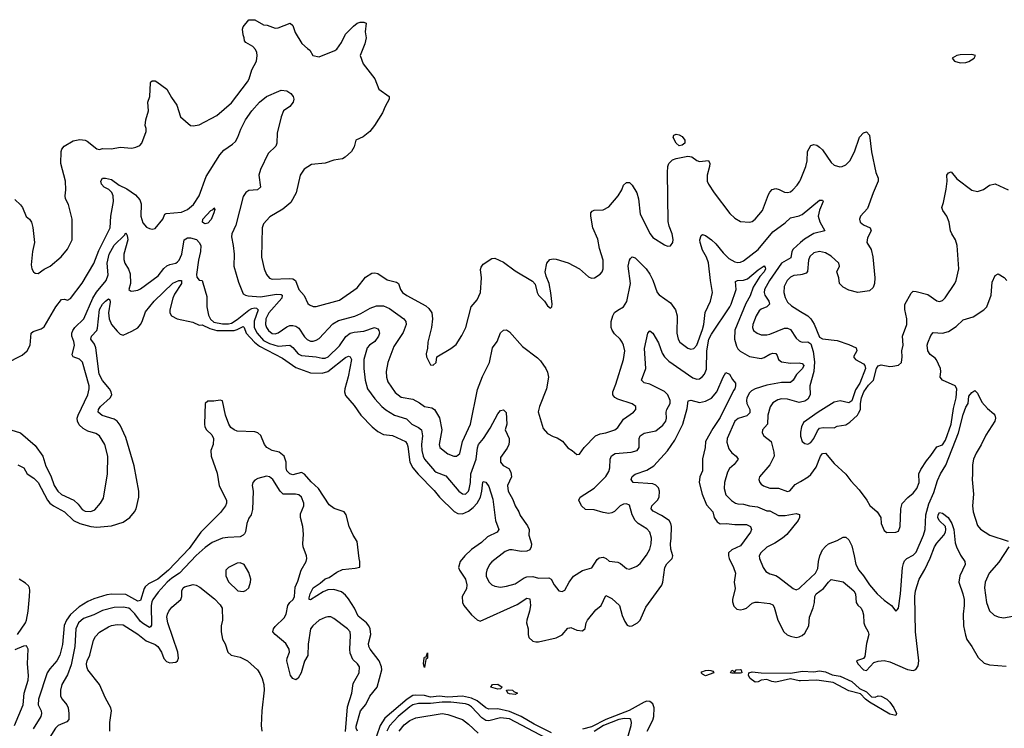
# Model space of a CAD drawing. Header units: inches. Extents: x 1839270 to 1929235, y 762242 to 910350.
# Tile 161 of 256: x 1854664 to 1861392, y 831230 to 836074. Entities that reach past the tile are written whole.
import ezdxf

# ---------------------------------------------------------------- set-up
doc = ezdxf.new("R2010")
doc.units = ezdxf.units.IN
doc.header["$MEASUREMENT"] = 0
doc.layers.add('B8853', color=7, linetype='Continuous')
doc.layers.add('B8863', color=7, linetype='Continuous')

msp = doc.modelspace()

# ---------------------------------------------------------------- linework, layer by layer
at = {"layer": 'B8853', "color": 5}
for points, elevation in [([(1854630, 834844), (1854670, 834808), (1854683.1, 834790), (1854708.5, 834728.5), (1854730.8, 834710), (1854744, 834690), (1854754.4, 834654.4), (1854765.5, 834550), (1854750.5, 834490), (1854742, 834398), (1854747.7, 834370), (1854758.8, 834350), (1854770, 834340.7), (1854790, 834338.8), (1854831.5, 834368.5), (1854872.7, 834390), (1854946.6, 834453.4), (1854990, 834504.9), (1855023, 834570), (1855022.4, 834710), (1854996.9, 834810), (1854977.6, 834850), (1854973.6, 834870), (1854978.7, 834910), (1854975.8, 834970), (1854944.2, 835090), (1854947.2, 835172.8), (1854950.9, 835190), (1854967.6, 835210), (1855030, 835244.7), (1855075.5, 835255.5), (1855110, 835250.7), (1855123.9, 835243.9), (1855190, 835190.3), (1855210, 835186.4), (1855230, 835194.3), (1855290, 835190.8), (1855350, 835203.5), (1855430, 835196.4), (1855457.9, 835202.1), (1855485, 835215), (1855497.7, 835230), (1855529, 835310), (1855528.8, 835330), (1855522, 835350), (1855525.7, 835390), (1855544.9, 835450), (1855539.8, 835510), (1855552.1, 835550), (1855557.2, 835642.8), (1855559.5, 835650), (1855570, 835656.5), (1855590, 835655.3), (1855600.7, 835650), (1855670, 835599.5), (1855701.6, 835541.6), (1855738.4, 835490), (1855762, 835410), (1855830, 835350.8), (1855850, 835347.3), (1855890, 835354.4), (1856010, 835418), (1856110, 835506), (1856219.7, 835650), (1856230.9, 835670), (1856249.8, 835730.2), (1856282, 835790), (1856287.3, 835830), (1856284.2, 835850), (1856274.7, 835870), (1856256, 835890), (1856210, 835917.2), (1856200.9, 835930), (1856198.4, 835950), (1856189.7, 835970), (1856186.6, 836010), (1856190, 836024.7), (1856230, 836074), (1856270, 836072.2), (1856330, 836039.3), (1856355.6, 836035.6), (1856410, 836016.4), (1856430, 836018.4), (1856511, 836050), (1856530, 836034.8), (1856546.7, 835986.7), (1856592.1, 835912.1), (1856630, 835876), (1856646.4, 835866.4), (1856666.8, 835830), (1856710, 835820.5), (1856817.6, 835862.4), (1856830, 835872.6), (1856861.9, 835918.1), (1856890, 835975.3), (1856943.6, 836030), (1856970, 836050.3), (1856990, 836056.5), (1857016.4, 836056.4), (1857030.5, 836050), (1857023.8, 835990), (1857031.6, 835950), (1857022.4, 835910), (1856990.3, 835830), (1857011.1, 835771.1), (1857090.3, 835670), (1857118.5, 835598.5), (1857187.3, 835550), (1857188.2, 835530), (1857160, 835480), (1857143.8, 835436.2), (1857088.5, 835350), (1857055.3, 835310), (1857010, 835273.3), (1856960.5, 835250), (1856950, 835205.1), (1856930, 835174), (1856886.7, 835133.3), (1856870, 835123.5), (1856810, 835112.9), (1856750, 835092.2), (1856656.9, 835083.1), (1856608.4, 835051.6), (1856580.3, 835010), (1856552.9, 834890), (1856515.4, 834824.6), (1856462.4, 834777.6), (1856373.9, 834726.1), (1856330, 834678), (1856320.3, 834650), (1856315.6, 834450), (1856334, 834370), (1856351.3, 834331.3), (1856370, 834307), (1856390, 834299.5), (1856505.8, 834305.8), (1856530, 834301.4), (1856548.9, 834290), (1856571.8, 834230), (1856608.1, 834188.1), (1856633.5, 834133.5), (1856643.8, 834123.8), (1856670, 834113.1), (1856690, 834112.6), (1856850, 834156.6), (1856970, 834242), (1857025.9, 834314.1), (1857070, 834340.2), (1857090, 834344.2), (1857110, 834339.7), (1857174.8, 834294.8), (1857238.9, 834279), (1857251.4, 834270), (1857264.9, 834230), (1857279.5, 834210), (1857310, 834188.2), (1857439, 834119), (1857459.8, 834099.8), (1857479, 834070), (1857483.6, 834030), (1857478.3, 833970), (1857452.4, 833870), (1857450.5, 833829.5), (1857440.7, 833790), (1857442.8, 833770), (1857470, 833714), (1857490, 833711.3), (1857508.7, 833730), (1857515.3, 833770), (1857610, 833826), (1857645.4, 833854.6), (1857684.6, 833915.4), (1857711.6, 833970), (1857749.7, 834110), (1857790, 834159.1), (1857813, 834210), (1857820.4, 834310), (1857813.3, 834366.7), (1857817.4, 834382.6), (1857830, 834402), (1857890, 834440.4), (1857910, 834443.7), (1857970, 834416.5), (1858050, 834357.6), (1858167.5, 834287.5), (1858186.7, 834266.7), (1858199.1, 834210), (1858210, 834191), (1858250.6, 834150.6), (1858270, 834118), (1858290, 834101), (1858299, 834110), (1858301.2, 834130), (1858293.6, 834206.4), (1858282.4, 834270), (1858260.7, 834320.7), (1858255.4, 834350), (1858265.1, 834410), (1858285.5, 834434.5), (1858310, 834438.3), (1858330, 834435.8), (1858411.1, 834411.1), (1858490, 834370.2), (1858550, 834316), (1858570, 834307.6), (1858590.8, 834309.2), (1858630, 834334.4), (1858643, 834350), (1858651, 834370), (1858651.8, 834430), (1858625.6, 834510), (1858613.9, 834573.9), (1858581.1, 834650), (1858567.3, 834730), (1858567.3, 834752.7), (1858575.2, 834764.8), (1858588.2, 834771.8), (1858650, 834774.4), (1858690, 834794.7), (1858752.7, 834870), (1858778.2, 834910), (1858790, 834942), (1858810, 834961.3), (1858830, 834961.3), (1858850, 834943.1), (1858881.2, 834890), (1858891.4, 834850), (1858904.8, 834744.8), (1858972, 834610), (1858990, 834586), (1859070, 834534), (1859090, 834526.4), (1859110, 834527.7), (1859126.6, 834550), (1859129.5, 834570.5), (1859123, 834610), (1859102, 834662), (1859095.5, 834695.5), (1859089.9, 835030.1), (1859092.2, 835070), (1859099.4, 835090), (1859125, 835115), (1859150, 835124.6), (1859230, 835140.2), (1859255.6, 835135.6), (1859290, 835112.4), (1859310, 835104.6), (1859370.3, 835110.3), (1859379.5, 835090), (1859378.6, 835070), (1859360.7, 835010), (1859362, 834970), (1859370.3, 834950), (1859409, 834890), (1859517, 834750), (1859550, 834717), (1859590, 834695.3), (1859650, 834688.7), (1859670, 834695.3), (1859690, 834710.4), (1859739.1, 834770), (1859781.4, 834878.6), (1859790, 834895.3), (1859806.8, 834913.2), (1859830, 834920.2), (1859854.1, 834914.1), (1859890, 834894.6), (1859910, 834891.5), (1859930, 834897.7), (1859946.3, 834910), (1859977.5, 834942.5), (1859995.9, 834970), (1860000, 834980.3)], 580), ([(1854570, 833724.7), (1854679.8, 833780.2), (1854714, 833810), (1854735.8, 833850), (1854742.4, 833930), (1854756.8, 833943.2), (1854810, 833961.7), (1854830, 833973.4), (1854910.9, 834110), (1854950, 834161.3), (1854970, 834163), (1854990, 834156.4), (1855010, 834167), (1855090, 834272), (1855170, 834407), (1855203.6, 834496.4), (1855281.6, 834650), (1855287.5, 834730), (1855305.4, 834830), (1855302.9, 834870), (1855293.6, 834893.6), (1855272.6, 834912.6), (1855241.6, 834930), (1855223.5, 834950), (1855217.6, 834970), (1855229.3, 834990), (1855250, 834991.1), (1855290, 834981.6), (1855343.2, 834943.2), (1855396.8, 834916.8), (1855455.7, 834875.7), (1855483.5, 834843.5), (1855494.6, 834814.6), (1855491, 834730), (1855505.8, 834685.8), (1855530, 834656), (1855550, 834646), (1855570, 834642.6), (1855590, 834647), (1855642.9, 834710), (1855655.9, 834744.1), (1855664, 834750), (1855770, 834758.3), (1855810, 834775.6), (1855852, 834810), (1855889.8, 834870), (1855938.3, 835001.7), (1856031.6, 835150), (1856057.9, 835182.1), (1856117.9, 835222.1), (1856137.9, 835242.1), (1856154.4, 835270), (1856174.6, 835325.4), (1856207.2, 835390), (1856250, 835451.5), (1856302, 835510), (1856349.6, 835550), (1856433.9, 835586.1), (1856450, 835592), (1856490, 835586.7), (1856517.1, 835570), (1856532.7, 835550), (1856538, 835530), (1856532.7, 835510), (1856510, 835480.7), (1856466.8, 835450), (1856450.4, 835409.6), (1856422.3, 835297.7), (1856421.7, 835230), (1856414.9, 835210), (1856361, 835159), (1856310.1, 835050), (1856298.3, 835010), (1856308.9, 834930), (1856289.2, 834910.8), (1856230, 834905.5), (1856210, 834893.4), (1856190, 834865.1), (1856139.8, 834670), (1856113.9, 834610), (1856110.1, 834590), (1856122.5, 834530), (1856128.6, 834471.4), (1856126.5, 834390), (1856159.6, 834279.6), (1856190, 834200.5), (1856206.8, 834190), (1856226, 834186), (1856310, 834179.4), (1856418.2, 834198.2), (1856450, 834196), (1856456.5, 834190), (1856454.6, 834170), (1856367.2, 834070), (1856345.1, 834030), (1856343.5, 833990), (1856349.5, 833970), (1856363.8, 833950), (1856389.3, 833929.2), (1856410, 833927.1), (1856430, 833933), (1856490, 833975.3), (1856510, 833983.5), (1856530, 833983.7), (1856550, 833978.1), (1856570, 833964.1), (1856610, 833905.5), (1856627.6, 833887.6), (1856650, 833877.4), (1856670, 833875.9), (1856690, 833882.3), (1856710, 833895.4), (1856804.2, 833995.8), (1856841.8, 834018.2), (1856952.9, 834047.1), (1856995, 834065), (1857058.5, 834101.5), (1857102.6, 834117.4), (1857150, 834117.4), (1857190, 834099.2), (1857289, 834029), (1857302.9, 834010), (1857304, 833990), (1857283.3, 833936.7), (1857220.4, 833839.6), (1857179.3, 833730), (1857167.8, 833670), (1857170.2, 833630), (1857179.4, 833599.4), (1857230, 833525.5), (1857270, 833492.9), (1857350, 833479.1), (1857394.9, 833454.9), (1857430, 833429.1), (1857480.2, 833420.2), (1857498.7, 833410), (1857531.6, 833351.6), (1857549.4, 833270), (1857530.2, 833170.2), (1857534.9, 833150), (1857590, 833107.2), (1857630, 833090.2), (1857649.7, 833090.3), (1857671.9, 833108.1), (1857689.1, 833190.9), (1857744.7, 833310), (1857793.2, 833546.8), (1857826.1, 833633.9), (1857874.8, 833730), (1857895.3, 833830), (1857926.9, 833873.1), (1857950, 833933), (1857970, 833952.2), (1857990, 833953.4), (1858010, 833940.5), (1858100.2, 833840.2), (1858203, 833763), (1858222.8, 833742.7), (1858259.1, 833690), (1858270, 833664.7), (1858277.1, 833630), (1858263.1, 833550), (1858214.9, 833430), (1858206.6, 833393.4), (1858240.2, 833280.2), (1858270, 833245.7), (1858310, 833223.8), (1858336.2, 833216.2), (1858372.6, 833192.6), (1858410, 833148), (1858438.8, 833130), (1858470, 833101), (1858490, 833104.7), (1858520.9, 833150), (1858598.9, 833230), (1858630, 833243), (1858670, 833250.2), (1858731.6, 833270), (1858750, 833285.3), (1858790, 833343.1), (1858858, 833390), (1858874.5, 833410), (1858875.1, 833430), (1858847.9, 833447.9), (1858750, 833480.3), (1858730.7, 833490.7), (1858717.6, 833510), (1858716.4, 833530), (1858737.4, 833582.6), (1858789.8, 833750.2), (1858798.5, 833810), (1858789.7, 833850), (1858779.7, 833870), (1858766, 833890), (1858727.6, 833927.6), (1858711.7, 833951.7), (1858706.1, 833970), (1858706.2, 834010), (1858716.5, 834050), (1858728.8, 834071.2), (1858750, 834089.3), (1858789.8, 834110.2), (1858811.8, 834148.2), (1858837, 834270), (1858821.4, 834390), (1858829.8, 834430.2), (1858838.3, 834441.7), (1858850, 834452.4), (1858870, 834446.7), (1858944.2, 834370), (1858970, 834334.4), (1858990, 834292.7), (1859019, 834210), (1859033.6, 834193.6), (1859110, 834137.4), (1859145.2, 834090), (1859157.1, 834050), (1859153.4, 833930), (1859162.7, 833890), (1859174.2, 833870), (1859230, 833827.6), (1859250, 833821.5), (1859270, 833825.6), (1859291.5, 833848.5), (1859330, 833955.6), (1859339.7, 833990), (1859347.8, 834072.2), (1859384.7, 834150), (1859398, 834210), (1859384.1, 834290), (1859371.3, 834411.3), (1859356.5, 834450), (1859330, 834498.4), (1859314.2, 834550), (1859311.1, 834570), (1859321, 834599), (1859330, 834606), (1859350, 834599.5), (1859390, 834569.1), (1859420.9, 834540.9), (1859470, 834479.2), (1859510, 834440.6), (1859550, 834418), (1859570, 834413), (1859590, 834415.6), (1859610, 834425), (1859710, 834504.1), (1859810, 834624.2), (1859893.9, 834686.1), (1859930, 834718.6), (1859990, 834733.7), (1860000, 834738.3)], 560), ([(1854603.8, 833270), (1854669.3, 833249.3), (1854770, 833162), (1854822.2, 833090), (1854841.5, 833021.5), (1854876.1, 832956.1), (1854900.1, 832890), (1854925, 832850), (1854950, 832828.8), (1855033.1, 832790), (1855062.4, 832762.4), (1855090, 832725.8), (1855110, 832713.6), (1855150, 832712.3), (1855176.4, 832723.6), (1855215.1, 832770), (1855235.8, 832804.2), (1855264.4, 832970), (1855265.5, 833090), (1855244.8, 833170), (1855210, 833228.4), (1855184.4, 833244.4), (1855130, 833261.7), (1855098.4, 833278.4), (1855070, 833304.8), (1855057.6, 833330), (1855057, 833350), (1855062.9, 833370), (1855129.1, 833510), (1855138.8, 833550), (1855137.7, 833570), (1855093, 833733), (1855073.2, 833753.2), (1855029, 833769), (1855022.1, 833782.1), (1855037.2, 833850), (1855033.9, 833873.9), (1855019.9, 833910), (1855020.9, 833930), (1855027.7, 833950), (1855041.5, 833970), (1855101.4, 834030), (1855162.3, 834170), (1855189, 834211), (1855253.6, 834290), (1855268.4, 834330), (1855261.8, 834410), (1855275.1, 834470), (1855310, 834532.2), (1855379.7, 834600.3), (1855390, 834617.3), (1855398.8, 834598.8), (1855403.2, 834570), (1855375.1, 834470), (1855374.9, 834434.9), (1855381.7, 834410), (1855407.5, 834367.5), (1855417.4, 834337.4), (1855420.7, 834270), (1855408.7, 834230), (1855420.4, 834220.4), (1855430, 834218), (1855470, 834224.6), (1855490, 834233.4), (1855610, 834322.4), (1855647.8, 834372.2), (1855668.2, 834391.7), (1855690, 834401.4), (1855730, 834409.4), (1855741.6, 834418.4), (1855752.7, 834430), (1855772.1, 834470), (1855788.6, 834570), (1855810, 834582.9), (1855830, 834583.8), (1855871, 834571), (1855891.1, 834551.1), (1855900.7, 834530), (1855899, 834490), (1855885.2, 834430), (1855872.8, 834332.8), (1855874.7, 834314.7), (1855890, 834293), (1855910, 834290.8), (1855916, 834276), (1855941.8, 834181.7), (1855943.5, 834110), (1855953.7, 834053.7), (1855966.6, 834026.6), (1855990, 834006.6), (1856050, 833994.1), (1856090, 833994.6), (1856110, 833999.6), (1856150, 834023.4), (1856230, 834089), (1856250, 834099.6), (1856270, 834103.8), (1856281.1, 834101.1), (1856293.6, 834090), (1856266.9, 834013.1), (1856266.1, 833970), (1856285.3, 833930), (1856330, 833881.1), (1856370, 833859.7), (1856430, 833841.9), (1856510, 833848.9), (1856530, 833833.9), (1856567.3, 833790), (1856590, 833778.2), (1856689.5, 833769.5), (1856730, 833759.4), (1856750, 833759.8), (1856772.5, 833770), (1856850, 833843.5), (1856891.8, 833908.2), (1856922.2, 833930), (1856950, 833938.8), (1857014.4, 833945.6), (1857089.1, 833969.1), (1857110, 833961.1), (1857118.5, 833950), (1857121.5, 833930), (1857115.5, 833910), (1857090, 833873.3), (1857054.9, 833850), (1857039, 833830), (1857016.3, 833750), (1857016.2, 833690), (1857023.9, 833610), (1857041, 833550), (1857090, 833483.2), (1857138, 833430), (1857166.1, 833406.1), (1857225.3, 833370), (1857306.4, 833346.4), (1857342.4, 833310), (1857390, 833285.9), (1857410, 833270.2), (1857417.3, 833230), (1857410.1, 833170), (1857411.1, 833130), (1857420.6, 833090), (1857430.1, 833070), (1857498.4, 832990), (1857510, 832980.9), (1857575.4, 832955.4), (1857665.3, 832850), (1857690, 832833.6), (1857710, 832831.5), (1857729.9, 832850.1), (1857735.2, 832864.8), (1857744.6, 832910), (1857745.6, 832970), (1857783.1, 833070), (1857792.2, 833147.8), (1857798.9, 833170), (1857832.8, 833210), (1857878.6, 833281.4), (1857930, 833379.1), (1857950, 833402), (1857970, 833407.7), (1857988.3, 833388.3), (1857991.4, 833310), (1857982, 833270), (1858008.9, 833210), (1858008.9, 833190), (1858005.7, 833170), (1857994.2, 833145.8), (1857950, 833080.9), (1857948.6, 833050), (1857967.1, 833027.1), (1858005.2, 833005.2), (1858019.9, 832979.9), (1858024.2, 832950), (1857997.6, 832890), (1858001.7, 832850), (1858033.3, 832793.3), (1858048.9, 832750), (1858073.7, 832710), (1858083.9, 832683.9), (1858134.5, 832614.5), (1858145.5, 832590), (1858143.6, 832550), (1858161.1, 832490), (1858159.5, 832470), (1858149.1, 832450.9), (1858130, 832439.7), (1858090, 832437.4), (1858029.2, 832450.8), (1858010, 832449.8), (1857981, 832439), (1857891.1, 832368.9), (1857874.6, 832350), (1857855.6, 832310), (1857850.3, 832290), (1857851.8, 832270), (1857870.2, 832230.2), (1857890, 832210.4), (1857910, 832200.9), (1857950, 832195.8), (1857990, 832201.1), (1858050, 832217.8), (1858110, 832257.5), (1858130, 832265.8), (1858170, 832267.6), (1858210, 832256.8), (1858279.1, 832259.1), (1858295.8, 832250), (1858314.9, 832210), (1858348.7, 832170), (1858370, 832165.2), (1858390, 832174.9), (1858417.6, 832230), (1858447.6, 832270), (1858510, 832307.6), (1858573.6, 832326.4), (1858610, 832384.9), (1858624.6, 832395.4), (1858650, 832399.7), (1858671, 832391), (1858692.4, 832372.4), (1858750, 832365.2), (1858770, 832356.5), (1858810, 832323.1), (1858830, 832317), (1858882, 832338), (1858903.7, 832356.3), (1858946.7, 832413.3), (1858970, 832454), (1858978.2, 832490), (1858980.3, 832530), (1858968.7, 832570), (1858950, 832594.2), (1858889.9, 832629.9), (1858869.9, 832649.9), (1858848.5, 832690), (1858830, 832754.5), (1858810, 832763.5), (1858790, 832761), (1858766, 832750), (1858728.8, 832711.2), (1858710, 832702), (1858690, 832698.7), (1858650, 832704.7), (1858590, 832724.2), (1858530, 832726.5), (1858501.8, 832750), (1858484.2, 832790), (1858493.3, 832810), (1858589.3, 832870.7), (1858670, 832951.8), (1858690, 832986.4), (1858697.3, 833010), (1858698.7, 833070), (1858707.3, 833092.7), (1858732.2, 833107.8), (1858841.9, 833118.1), (1858883.6, 833130), (1858897.8, 833150), (1858896.2, 833210), (1858903.1, 833230), (1858930, 833247), (1859010, 833262.6), (1859059, 833301), (1859079.2, 833330), (1859083.4, 833350), (1859081.6, 833390), (1859086.6, 833410), (1859108.2, 833450), (1859109.8, 833470), (1859092.6, 833510), (1859070, 833532.2), (1858970, 833581.6), (1858931.2, 833591.2), (1858913.8, 833610), (1858942.5, 833690), (1858933.4, 833826.6), (1858955.1, 833930), (1858970, 833947.3), (1858990, 833930.5), (1859030, 833864.9), (1859054.2, 833794.2), (1859070.1, 833770.1), (1859099.5, 833739.5), (1859264.7, 833624.7), (1859290, 833616.6), (1859310, 833619.7), (1859330, 833634), (1859342.4, 833650), (1859355.9, 833684.1), (1859358.7, 833810), (1859372.9, 833890), (1859390, 833925.3), (1859516.9, 834110), (1859526.5, 834130), (1859559.1, 834230), (1859555.6, 834284.4), (1859567.8, 834292.2), (1859610, 834293.9), (1859637.7, 834302.3), (1859710, 834364), (1859750.3, 834390.3), (1859758.9, 834378.9), (1859759.5, 834370), (1859750.8, 834350), (1859722.5, 834317.5), (1859675.5, 834244.5), (1859654.7, 834185.3), (1859625.9, 834134.1), (1859551, 833951), (1859548.9, 833890), (1859561.6, 833841.6), (1859570, 833824.9), (1859586.9, 833806.9), (1859650, 833772.3), (1859730, 833758.6), (1859750, 833764.4), (1859790, 833787.9), (1859810, 833793.9), (1859830, 833792.4), (1859839.4, 833779.4), (1859849.3, 833750), (1859870, 833734.3), (1859930, 833725.9), (1859990, 833728), (1860000, 833725.3)], 540), ([(1860000, 834549.9), (1859950, 834505.8), (1859939.5, 834490), (1859933.1, 834446.9), (1859869.8, 834410.2), (1859788.4, 834290), (1859754.3, 834230), (1859750.7, 834210), (1859756.2, 834190), (1859783.9, 834150), (1859787.8, 834130), (1859769.6, 834110.4), (1859730, 834095.2), (1859716.2, 834083.8), (1859695.9, 834050), (1859673.2, 833990), (1859671.1, 833970), (1859679, 833950), (1859702.4, 833930), (1859730, 833920.7), (1859770, 833918.8), (1859790, 833923.8), (1859890, 833964.8), (1859910, 833966.3), (1859930, 833955.9), (1859970, 833896.5), (1859990, 833877.6), (1860000, 833873.4)], 560), ([(1860000, 834330.2), (1859954.4, 834325.6), (1859930, 834314), (1859908.5, 834290), (1859888.6, 834250), (1859885.2, 834210), (1859894.5, 834174.5), (1859910, 834142), (1859937.3, 834117.3), (1860000, 834080)], 580), ([(1854650.7, 833030.7), (1854691.3, 833011.3), (1854715.6, 832970), (1854759.2, 832939.2), (1854789.7, 832909.7), (1854854.4, 832790), (1854869.6, 832769.6), (1854895, 832750), (1854969.8, 832709.8), (1855030.8, 832650.8), (1855074.7, 832630), (1855150.3, 832610), (1855190, 832604.7), (1855290, 832613.6), (1855370, 832638.9), (1855415.5, 832670), (1855448.7, 832710), (1855460.4, 832730), (1855478.5, 832810), (1855478.3, 832850), (1855445.2, 833025.2), (1855390, 833216.9), (1855350, 833301.3), (1855330.7, 833330), (1855310, 833343.9), (1855227.9, 833367.9), (1855199.8, 833390), (1855202.9, 833410), (1855214.9, 833430), (1855280.9, 833490), (1855292.2, 833510), (1855289.3, 833530), (1855277.8, 833550), (1855228.6, 833608.6), (1855206.5, 833650), (1855183, 833830), (1855175.4, 833855.4), (1855150.8, 833890), (1855153.3, 833910), (1855190.7, 833949.2), (1855195.9, 833964.1), (1855210, 834093.2), (1855229.9, 834130), (1855250, 834150.1), (1855270, 834166.3), (1855279.2, 834159.2), (1855282.2, 834142.2), (1855270.1, 834070), (1855274.7, 834030), (1855291.3, 833991.3), (1855330, 833943.8), (1855350, 833924), (1855370, 833918.2), (1855430, 833943.7), (1855470, 833968.4), (1855489.2, 833990), (1855499.6, 834010), (1855523.4, 834076.6), (1855582.7, 834150), (1855710, 834272.8), (1855750, 834291.6), (1855770, 834291.4), (1855770, 834269.8), (1855722.1, 834197.9), (1855710, 834171), (1855689.5, 834089.5), (1855689.5, 834069.5), (1855701.3, 834050), (1855738.9, 834030), (1855845.7, 834005.7), (1855890, 833985.4), (1855910, 833987), (1855962.5, 833962.5), (1856010, 833950.3), (1856129.9, 833950), (1856150, 833955.4), (1856190, 833977.4), (1856196.8, 833970), (1856210.6, 833930), (1856268.5, 833870), (1856302.8, 833842.8), (1856459.6, 833759.6), (1856550, 833695.8), (1856650, 833659.8), (1856730, 833658.4), (1856770, 833669.7), (1856890, 833764.1), (1856910, 833774.6), (1856922.6, 833770), (1856930.9, 833750), (1856907.7, 833632.3), (1856885.4, 833550), (1856883.9, 833530), (1856890, 833504.9), (1856950, 833436.1), (1856995.6, 833370), (1857072.9, 833290), (1857110, 833259), (1857150, 833238.6), (1857212.3, 833232.3), (1857300.6, 833190), (1857312.4, 833172.4), (1857316.3, 833156.3), (1857330.1, 833050), (1857350.1, 833010.1), (1857386.4, 832966.4), (1857496.1, 832856.1), (1857531.8, 832810), (1857632.5, 832712.5), (1857658.8, 832698.8), (1857690, 832696.8), (1857730, 832713.3), (1857761.6, 832738.4), (1857790.5, 832769.6), (1857811.8, 832810), (1857821.3, 832850), (1857827.8, 832912.2), (1857830, 832916.5), (1857850, 832912.2), (1857870, 832883.7), (1857896.9, 832796.9), (1857914.6, 832650), (1857938.8, 832590), (1857926.2, 832570), (1857861.4, 832538.6), (1857820.4, 832499.6), (1857750, 832452.7), (1857706.2, 832410), (1857673.2, 832370), (1857662.8, 832330), (1857669.2, 832310), (1857710.5, 832250.5), (1857719.4, 832210), (1857715.8, 832184.2), (1857688, 832130), (1857688.6, 832090), (1857698.6, 832070), (1857750, 832006.5), (1857790, 831970.3), (1857810, 831963.1), (1858062.8, 832077.2), (1858130, 832120.2), (1858150, 832115.8), (1858153.9, 832070), (1858148.1, 832030), (1858128.5, 831970), (1858127.7, 831950), (1858138.4, 831910), (1858138, 831870), (1858142.9, 831850), (1858170, 831825.2), (1858190, 831820.2), (1858210, 831821.5), (1858330, 831848.9), (1858370, 831869), (1858410, 831913.4), (1858423.1, 831916.9), (1858430, 831918.3), (1858470, 831900.7), (1858510, 831895.8), (1858528.4, 831911.6), (1858534.3, 831950), (1858543.7, 831970), (1858600.3, 832039.7), (1858637.8, 832070), (1858670, 832137.1), (1858710, 832117.2), (1858761.5, 832070), (1858781.2, 832001.2), (1858799.1, 831959.1), (1858815.4, 831935.4), (1858830, 831928.9), (1858850, 831930.3), (1858886, 831950), (1858903.9, 831970), (1858942, 832058), (1859052.3, 832207.7), (1859059.2, 832230), (1859073.1, 832330), (1859085.1, 832354.9), (1859121.4, 832390), (1859127.5, 832410), (1859114, 832454), (1859110.4, 832490), (1859116.6, 832530), (1859116.9, 832610), (1859113.1, 832630), (1859102.4, 832650), (1859050, 832685.7), (1858993.4, 832713.4), (1858978, 832730), (1858982.9, 832750), (1859021.6, 832790), (1859032.8, 832810), (1859036.9, 832850), (1859030, 832873.3), (1859011.8, 832891.8), (1858990, 832900.4), (1858855.3, 832910), (1858841.3, 832930), (1858850, 832950.4), (1858870, 832967), (1858950, 832995.1), (1858996.2, 833023.8), (1859090, 833127.2), (1859140.2, 833199.8), (1859195.8, 833310), (1859223.9, 833416.1), (1859231.2, 833468.8), (1859250, 833473.8), (1859310, 833456.9), (1859350, 833465.5), (1859390, 833486.7), (1859428.6, 833530), (1859470, 833630.8), (1859490, 833662.8), (1859514.4, 833650), (1859533.8, 833613.8), (1859555.5, 833590), (1859556, 833570), (1859550.2, 833550), (1859540.4, 833539.6), (1859450, 833355.1), (1859400, 833280), (1859350.8, 833190), (1859347.8, 833150), (1859328.6, 833071.4), (1859329.5, 832990.5), (1859311.1, 832950), (1859307.2, 832910), (1859328.1, 832830), (1859356.5, 832756.5), (1859400.6, 832710), (1859409.4, 832670), (1859430, 832640.2), (1859450, 832628.6), (1859490.8, 832630.8), (1859550, 832622.7), (1859630, 832623.5), (1859656.9, 832610), (1859664.2, 832590), (1859656.8, 832570), (1859590, 832477.3), (1859530.7, 832449.3), (1859508.4, 832430), (1859506.2, 832410), (1859512.7, 832390), (1859542, 832330), (1859555.4, 832290), (1859546.7, 832230), (1859553.6, 832186.4), (1859534, 832110), (1859534.2, 832094.2), (1859544.3, 832064.3), (1859564.8, 832044.8), (1859590, 832040.3), (1859610, 832043.6), (1859630, 832051.4), (1859670, 832084.3), (1859690, 832091.7), (1859712.6, 832092.6), (1859790, 832082), (1859810, 832074.9), (1859819, 832059), (1859845.2, 831970), (1859886, 831890), (1859909, 831869), (1859930, 831858.7), (1859970, 831850.1), (1859990, 831854.2), (1860000, 831858.9)], 520), ([(1860000, 833676.3), (1859972, 833648), (1859950, 833609.7), (1859930, 833593.6), (1859870, 833593.9), (1859770, 833574.9), (1859690.5, 833549.5), (1859663.8, 833536.2), (1859650, 833523.9), (1859633.7, 833490), (1859630.1, 833470), (1859633.2, 833450), (1859652, 833410), (1859653.4, 833386.6), (1859633.4, 833366.6), (1859572.7, 833347.3), (1859549.7, 833330.3), (1859498.6, 833210), (1859495.2, 833184.8), (1859510, 833140.3), (1859530, 833112.7), (1859560.7, 833090), (1859573.4, 833070), (1859545.9, 833034.1), (1859515.1, 833004.9), (1859499.9, 832980.1), (1859479.8, 832910), (1859476.6, 832870), (1859490, 832826.3), (1859527.6, 832787.6), (1859554.4, 832770), (1859570, 832764.8), (1859610, 832763.1), (1859650, 832749.7), (1859704.9, 832744.9), (1859770, 832716.2), (1859790, 832715.8), (1859850, 832684.6), (1859894.5, 832685.5), (1859970, 832699.1), (1859992.2, 832692.2), (1859992.4, 832670), (1859983.2, 832650), (1859905.5, 832554.5), (1859877.4, 832530), (1859824.8, 832495.2), (1859770, 832467.3), (1859728.9, 832430), (1859717, 832410), (1859719.5, 832390), (1859743.9, 832330), (1859762, 832302), (1859790, 832284.9), (1859830, 832274), (1859850, 832262.9), (1859950, 832186.7), (1859970, 832177), (1859990, 832186), (1860000, 832195.4)], 540), ([(1856971.2, 831211.2), (1856961.8, 831230), (1856963.9, 831243.9), (1856992.8, 831350), (1857030, 831393.4), (1857057.1, 831450), (1857105.8, 831510), (1857137.3, 831630), (1857136.2, 831650), (1857121, 831690), (1857059.4, 831770), (1857049.2, 831790), (1857046.1, 831810), (1857063.1, 831870), (1857058.2, 831910), (1857049.9, 831930), (1857034.5, 831950), (1856976.1, 831996.1), (1856950.8, 832050), (1856910, 832114.3), (1856890, 832140.8), (1856862.8, 832162.8), (1856810, 832179.8), (1856770, 832176.2), (1856736.7, 832163.3), (1856650, 832108.2), (1856642, 832110), (1856640.7, 832120.7), (1856647.7, 832150), (1856669.9, 832190), (1856717.9, 832222.1), (1856750, 832250.8), (1856778.5, 832261.5), (1856830, 832297.5), (1856870, 832315.3), (1856956.2, 832323.8), (1856988, 832332), (1856989, 832370), (1856982.7, 832390), (1856970, 832508), (1856942, 832550), (1856914, 832610), (1856894, 832690), (1856881.2, 832710), (1856813.3, 832733.3), (1856777.6, 832757.6), (1856704.6, 832870), (1856654.5, 832914.5), (1856610, 832967.9), (1856590, 832978.5), (1856530, 832963.4), (1856508.7, 832970), (1856489.5, 832990), (1856484.5, 833010), (1856485.2, 833050), (1856470, 833089.9), (1856437.6, 833117.5), (1856389, 833129), (1856352.5, 833150), (1856337, 833170), (1856311.7, 833231.7), (1856291.5, 833250), (1856270, 833256.8), (1856150, 833260.3), (1856129.1, 833269.1), (1856106.8, 833286.8), (1856092.2, 833310), (1856069.6, 833370), (1856050, 833468), (1856033.2, 833473.2), (1855990, 833465.2), (1855950, 833465.2), (1855931, 833450), (1855926.5, 833310), (1855929.1, 833290), (1855941.1, 833270), (1855976.7, 833236.7), (1855989.1, 833210), (1855984.9, 833170), (1855969.4, 833130), (1855972.3, 833090), (1856013.1, 832973.1), (1856026.3, 832886.3), (1856076.9, 832790), (1856077.5, 832770), (1856069.4, 832750), (1856034.8, 832705.2), (1855900.8, 832570), (1855821.8, 832458.2), (1855681.5, 832310), (1855608.1, 832250), (1855543.5, 832216.5), (1855521.9, 832198.1), (1855514.4, 832185.6), (1855490, 832104.5), (1855470, 832098.6), (1855390, 832143.6), (1855293.9, 832146.1), (1855258.3, 832141.7), (1855170, 832115.8), (1855130, 832096), (1855070, 832060.1), (1855010, 832008.8), (1854983, 831970), (1854968.1, 831931.9), (1854957, 831803), (1854938.8, 831730), (1854917.4, 831690), (1854870, 831637), (1854852, 831610), (1854793.2, 831430), (1854789.3, 831390), (1854810.3, 831350), (1854813.2, 831330), (1854808, 831310), (1854754.8, 831225.2)], 520), ([(1860000, 833458.7), (1859990, 833456.6), (1859910, 833479.9), (1859870, 833481.5), (1859845.1, 833474.9), (1859810, 833455.8), (1859792.1, 833427.9), (1859775, 833370), (1859773.8, 833310), (1859738.9, 833270), (1859738, 833250), (1859748, 833230), (1859799.6, 833190), (1859817.6, 833117.6), (1859818.4, 833090), (1859789.2, 833030), (1859718.9, 832950), (1859714.6, 832930), (1859720.3, 832910), (1859730, 832899.5), (1859747.2, 832887.2), (1859790, 832871.1), (1859850, 832871.9), (1859910, 832849.2), (1859925.7, 832854.3), (1859964, 832896), (1860000, 832917.4)], 560), ([(1860000, 833254.4), (1859999.3, 833250), (1859999.5, 833230), (1860000, 833228)], 580), ([(1856890, 831207.6), (1856902.8, 831377.2), (1856933.2, 831470), (1856943, 831537), (1856982.5, 831610), (1856985.3, 831650), (1856972.2, 831670), (1856941.1, 831701.1), (1856922.8, 831742.8), (1856919.2, 831770), (1856924.7, 831864.7), (1856921.1, 831890), (1856904.2, 831910), (1856810, 831981.3), (1856790, 831991.5), (1856770, 831991.5), (1856750, 831988.2), (1856710, 831968.5), (1856666.3, 831930), (1856651.6, 831910), (1856634.2, 831805.8), (1856632.2, 831727.8), (1856610.2, 831689.8), (1856586.5, 831610), (1856567.3, 831572.7), (1856550, 831561.5), (1856530, 831569.9), (1856513.6, 831590), (1856489.8, 831690.2), (1856491, 831710), (1856507.6, 831750), (1856505.1, 831770), (1856482, 831810), (1856409.7, 831870), (1856394, 831890), (1856397.7, 831910), (1856410, 831926.7), (1856470, 831984.2), (1856485.4, 832010), (1856495, 832070), (1856509, 832090), (1856531.9, 832110), (1856540.7, 832130), (1856545.6, 832194.4), (1856565.1, 832234.9), (1856587.7, 832310), (1856620.8, 832370), (1856625.3, 832390), (1856623.5, 832410), (1856601, 832470), (1856597.7, 832490), (1856603, 832557), (1856597.4, 832610), (1856581.7, 832670), (1856582.9, 832697.1), (1856604.2, 832750), (1856604.6, 832770), (1856589.9, 832809.9), (1856570, 832825.3), (1856549.3, 832830.7), (1856463.7, 832830), (1856443, 832850), (1856394.3, 832930), (1856370, 832948.3), (1856350, 832952.4), (1856290, 832938.4), (1856270, 832926.6), (1856256.5, 832910), (1856252.9, 832890), (1856259.6, 832850), (1856253.5, 832726.5), (1856245.3, 832690), (1856230, 832667), (1856215.3, 832630), (1856206.7, 832573.3), (1856200, 832560), (1856190.8, 832549.2), (1856170, 832538.3), (1856085, 832535), (1856050.6, 832529.4), (1855979.1, 832500.9), (1855930, 832465.6), (1855870, 832410.3), (1855756.4, 832290), (1855703.2, 832256.8), (1855672, 832230), (1855610, 832161.5), (1855573, 832110), (1855566.4, 832093.6), (1855562.1, 832070), (1855564.7, 831935.3), (1855557.3, 831922.7), (1855550, 831919.1), (1855510, 831943.7), (1855490, 831961.1), (1855450, 832012.8), (1855421.3, 832041.3), (1855408.4, 832050), (1855370, 832058.4), (1855310, 832054.9), (1855230, 832034.5), (1855170, 832004.7), (1855100.4, 831979.6), (1855066, 831950), (1855048.1, 831910), (1855041, 831790), (1855015.1, 831664.9), (1854990, 831594.3), (1854952.6, 831530), (1854941.5, 831490), (1854943.2, 831450), (1854953.4, 831430), (1854985.2, 831390), (1854994.4, 831370), (1855000.2, 831330), (1854999.1, 831290), (1854985.5, 831274.5), (1854927.6, 831250), (1854909.2, 831230), (1854870.3, 831170)], 540), ([(1854648.1, 831870), (1854703.4, 831950), (1854710.4, 831970), (1854722.5, 832030), (1854731.7, 832131.7), (1854733, 832173), (1854730.5, 832190.5), (1854722.9, 832202.9), (1854702.5, 832222.5), (1854660.5, 832250)], 520), ([(1855279.5, 831210), (1855279, 831270), (1855290.3, 831350), (1855285.3, 831370), (1855250, 831435.5), (1855208.4, 831530), (1855130.3, 831630), (1855122.9, 831650), (1855121.1, 831670), (1855125.8, 831690), (1855143.2, 831730), (1855167.7, 831832.3), (1855182.7, 831857.3), (1855210, 831886), (1855270, 831923.5), (1855290, 831932.2), (1855330, 831940.3), (1855370, 831936.4), (1855470, 831874.4), (1855527.7, 831827.7), (1855590, 831802.3), (1855607, 831790), (1855632.8, 831750), (1855648, 831708), (1855666.6, 831686.6), (1855690, 831676.8), (1855730, 831681), (1855742, 831690), (1855749, 831710), (1855745.4, 831750), (1855676, 831950), (1855669.4, 831990), (1855672.8, 832010), (1855682, 832030), (1855703, 832057), (1855763.7, 832110), (1855772.2, 832130), (1855770.5, 832170), (1855780.7, 832190), (1855790, 832196.2), (1855848.1, 832211.9), (1855870, 832209.3), (1855894.9, 832194.9), (1855994.3, 832114.3), (1856033.8, 832073.8), (1856046.6, 832050), (1856049.2, 831970), (1856039.5, 831930), (1856039.7, 831890), (1856050, 831839), (1856067.9, 831807.9), (1856086.3, 831750), (1856109, 831729), (1856170, 831716.1), (1856221, 831690), (1856288.7, 831628.7), (1856305.4, 831605.4), (1856321.2, 831570), (1856331, 831529), (1856333.5, 831490), (1856319.2, 831350), (1856314.2, 831250), (1856319.1, 831210)], 560), ([(1854629, 831249), (1854687.6, 831390), (1854694.5, 831470), (1854720.8, 831559.2), (1854724.7, 831590), (1854716.6, 831670), (1854720.9, 831770), (1854710, 831792.7), (1854690, 831790.6), (1854630, 831766.1)], 520), ([(1860000, 831554.7), (1859990, 831554.3), (1859930, 831568.8), (1859830, 831545.6), (1859803, 831550), (1859770, 831562.9), (1859730, 831559.2), (1859710, 831548.2), (1859690, 831545), (1859656.3, 831570), (1859644.8, 831590), (1859647.3, 831610), (1859670, 831616), (1859730, 831608.1), (1859930, 831607.3), (1860000, 831619.2)], 480), ([(1858298.5, 831198.5), (1858178.4, 831258.4), (1858089.9, 831310), (1858010, 831345.6), (1857930, 831363), (1857870, 831361.7), (1857850, 831369.2), (1857790, 831416.6), (1857750, 831436.5), (1857690, 831449.3), (1857590, 831443.1), (1857530, 831450), (1857470, 831442.5), (1857430, 831453.1), (1857370, 831456.8), (1857350, 831453.6), (1857311.8, 831430), (1857159.9, 831300.1), (1857126.5, 831250), (1857103, 831177)], 520), ([(1858261.8, 831161.8), (1858010, 831293.9), (1857950, 831300.7), (1857870, 831281.1), (1857850, 831283.2), (1857822, 831302), (1857750, 831377.3), (1857730.6, 831390), (1857710, 831396.2), (1857610, 831408.1), (1857550, 831407.9), (1857470, 831398.3), (1857390, 831399.9), (1857350, 831390.3), (1857330, 831377.2), (1857248.9, 831310), (1857190, 831247.1), (1857173.3, 831210)], 540), ([(1858951.7, 831210), (1858990, 831284.4), (1858997.2, 831310), (1858999.6, 831370), (1858990, 831398), (1858970, 831414.2), (1858950, 831414.3), (1858930, 831407.9), (1858827.8, 831352.2), (1858670, 831289.1), (1858570, 831240.9), (1858510, 831224.9)], 520), ([(1857255.9, 831210), (1857290, 831253.9), (1857330, 831283.6), (1857370, 831300.4), (1857550, 831330.9), (1857590, 831325.2), (1857690, 831289.9), (1857730, 831259.1), (1857796.2, 831196.2)], 560), ([(1858795.8, 831090), (1858842.9, 831250), (1858845.3, 831270), (1858839.7, 831290), (1858834, 831294), (1858797.7, 831297.7), (1858759, 831290), (1858652.8, 831250), (1858590, 831208.7)], 540)]:
    msp.add_lwpolyline(points, dxfattribs=dict(at, elevation=elevation))
for points, elevation in [([(1859170, 835212), (1859150, 835229.3), (1859130, 835269), (1859134.6, 835285.4), (1859149.2, 835290.8), (1859170, 835287.7), (1859190, 835274.9), (1859208, 835250), (1859210, 835229.7), (1859190, 835215.1)], 580), ([(1855930, 834677.4), (1855921.9, 834681.9), (1855912.7, 834690), (1855916.1, 834710), (1855970, 834770.2), (1855984.7, 834775.3), (1855990, 834787.3), (1855996.1, 834776.1), (1855990, 834752.7), (1855971.2, 834708.8), (1855950, 834683)], 540), ([(1856170, 832361.2), (1856150, 832359.3), (1856091.3, 832330), (1856071.3, 832310), (1856071.6, 832271.6), (1856091.6, 832231.6), (1856154, 832170), (1856190, 832164.7), (1856210, 832171.3), (1856228.7, 832190), (1856241.2, 832230), (1856242.7, 832250), (1856230, 832295.3), (1856197.2, 832350)], 560), ([(1857430, 831645.1), (1857423.7, 831670), (1857428.4, 831710), (1857430, 831716.3), (1857442, 831718), (1857450, 831744.7), (1857450.1, 831710), (1857438.8, 831701.2)], 480), ([(1859350, 831589.3), (1859330, 831599.8), (1859320.9, 831610), (1859325, 831615), (1859350, 831625.4), (1859370, 831626.7), (1859385.7, 831625.7), (1859399.5, 831619.5), (1859407.7, 831610)], 480), ([(1859530, 831606.5), (1859521.6, 831610), (1859530, 831626.8), (1859550, 831616), (1859559.3, 831630), (1859590, 831631.4), (1859594, 831630), (1859597.3, 831610), (1859590, 831607.8)], 480), ([(1857930, 831496.5), (1857883.6, 831510), (1857895.1, 831530), (1857930, 831530.6), (1857960.3, 831510), (1857950, 831500.5)], 480), ([(1858050, 831460.9), (1858010, 831464.7), (1857999.1, 831470), (1857989.3, 831490), (1858006.1, 831493.9), (1858031.4, 831490), (1858040.8, 831480.8), (1858064.9, 831470)], 480)]:
    msp.add_lwpolyline(points, close=True, dxfattribs=dict(at, elevation=elevation))
at = {"layer": 'B8863', "color": 5, "elevation": 620}
msp.add_lwpolyline([(1861170, 835835.4), (1861090, 835834.5), (1861066.8, 835830), (1861034.8, 835810), (1861050.6, 835790.6), (1861090, 835779.1), (1861130, 835781.6), (1861150, 835788.2), (1861186, 835810), (1861195.3, 835830)], close=True, dxfattribs=at)
at = {"layer": 'B8863', "color": 5}
for points, elevation in [([(1860000, 834980.3), (1860035.5, 835070), (1860044.5, 835110), (1860047, 835173), (1860070, 835214.9), (1860090, 835220.3), (1860110, 835215.8), (1860130, 835203.1), (1860150, 835183.6), (1860210, 835098.7), (1860230, 835079.5), (1860267.1, 835067.1), (1860284, 835070), (1860310, 835082.6), (1860337.2, 835110), (1860368.1, 835170), (1860401.5, 835270), (1860430, 835299.5), (1860450, 835306.4), (1860470, 835284.7), (1860485.6, 835170), (1860515, 835030), (1860529.2, 834990), (1860530.2, 834970), (1860495, 834890), (1860457.6, 834782.4), (1860410.4, 834730), (1860402.4, 834710), (1860406.4, 834690), (1860430, 834672), (1860474.9, 834650), (1860482, 834630), (1860457.6, 834582.4), (1860453.2, 834550), (1860481.9, 834501.9), (1860492.6, 834452.6), (1860507, 834310), (1860504.2, 834270), (1860495.7, 834244.3), (1860470, 834220.9), (1860390, 834209.5), (1860330, 834224.4), (1860290, 834245.1), (1860266.9, 834270), (1860261.6, 834310), (1860247.9, 834350), (1860265.6, 834390), (1860261.8, 834410), (1860210, 834456.5), (1860170, 834479.3), (1860130, 834489.8), (1860090, 834480.4), (1860064.2, 834455.8), (1860053.4, 834430), (1860047.2, 834352.8), (1860038.1, 834341.9), (1860010, 834331.2), (1860000, 834330.2)], 580), ([(1860000, 833228), (1860010.3, 833190.3), (1860030, 833177.1), (1860050, 833172.2), (1860070, 833184.6), (1860090, 833210.3), (1860115.8, 833264.2), (1860130, 833281.1), (1860153.2, 833286.8), (1860230, 833282.8), (1860250, 833294.8), (1860310, 833304), (1860337.2, 833322.8), (1860388.7, 833370), (1860396.5, 833383.5), (1860409, 833410), (1860409.2, 833450), (1860416, 833490), (1860433.2, 833530), (1860464.8, 833575.2), (1860497.2, 833610), (1860518.4, 833690), (1860530, 833707.3), (1860550, 833715.5), (1860610, 833703.7), (1860630, 833705.3), (1860670, 833713.4), (1860689.3, 833730), (1860695.1, 833770), (1860691.1, 833810), (1860699.8, 833850), (1860696.8, 833910), (1860725.6, 833990), (1860725.8, 834030), (1860712.8, 834092.8), (1860712.8, 834127.2), (1860755, 834205), (1860770, 834217.7), (1860790, 834216.6), (1860870, 834195), (1860930, 834152.7), (1860950, 834146.5), (1860970, 834153.7), (1860988.1, 834171.9), (1861053.7, 834270), (1861063.1, 834290), (1861080.4, 834370), (1861069.8, 834530), (1861058.2, 834570), (1861032.8, 834610), (1861025.3, 834630), (1861015.6, 834690), (1860999.2, 834730), (1860972.8, 834770), (1860965.1, 834790), (1860976.3, 834823.7), (1860994.5, 834914.5), (1861000.5, 834970), (1860999.5, 835010), (1861010, 835026.8), (1861030, 835033.4), (1861066.6, 834986.6), (1861170, 834908.4), (1861210, 834899.5), (1861250, 834914), (1861290, 834943.7), (1861330, 834951.8), (1861418, 834910)], 580), ([(1860000, 834738.3), (1860010, 834742.9), (1860130, 834839.3), (1860150, 834841), (1860154.4, 834830), (1860128.3, 834771.7), (1860120.6, 834730), (1860131.3, 834691.3), (1860164.9, 834630), (1860090, 834613), (1860026.7, 834573.3), (1860000, 834549.9)], 560), ([(1860000, 832917.4), (1860051.8, 832948.2), (1860070, 832965.7), (1860105.5, 833014.5), (1860136.3, 833090), (1860150, 833109.3), (1860170, 833111.3), (1860230, 833039.2), (1860310, 832967.2), (1860342.5, 832922.5), (1860400.1, 832860.1), (1860453.7, 832790), (1860473.9, 832753.9), (1860523, 832710), (1860547.3, 832670), (1860550.8, 832630), (1860570, 832582.8), (1860590, 832567.3), (1860650, 832570.5), (1860670, 832577.3), (1860679.8, 832610), (1860685.6, 832730), (1860693.9, 832766.1), (1860732.5, 832807.5), (1860770, 832838.4), (1860793.3, 832870), (1860810.8, 832910), (1860808.2, 832970), (1860821, 832999), (1860860.7, 833059.3), (1860890, 833094), (1860930, 833154.8), (1860970, 833167.7), (1860990, 833199.1), (1861029.8, 833310), (1861044.1, 833415.9), (1861063, 833490), (1861067.7, 833550), (1861056.5, 833570), (1860970.8, 833610), (1860953.2, 833630), (1860958.8, 833670), (1860955.3, 833690), (1860928.3, 833748.3), (1860919.8, 833759.8), (1860885.3, 833785.3), (1860869.8, 833809.8), (1860865.3, 833850), (1860870, 833864), (1860890, 833914), (1860904.9, 833935.1), (1860970, 833930.2), (1861010, 833943.2), (1861062.5, 833977.5), (1861110, 834021.3), (1861178.4, 834041.6), (1861252.6, 834090), (1861271.8, 834110), (1861302.5, 834190), (1861310, 834280.7), (1861330, 834326), (1861350, 834336.3), (1861392, 834312), (1861410.2, 834290.2)], 560), ([(1860000, 834080), (1860050, 834050.2), (1860070, 834029.2), (1860092, 833992), (1860130, 833903.6), (1860150, 833893.4), (1860250, 833881.6), (1860330, 833853.7), (1860380.7, 833830), (1860384.9, 833810), (1860361, 833770), (1860376, 833750), (1860430, 833721), (1860438.8, 833710), (1860444, 833690), (1860404.7, 833590), (1860375.3, 833544.7), (1860350, 833468.7), (1860330, 833454), (1860270, 833467.8), (1860230, 833458.7), (1860119.5, 833390), (1860020.2, 833319.8), (1860005.3, 833290), (1860000, 833254.4)], 580), ([(1860000, 833873.4), (1860010, 833869.3), (1860050, 833871.7), (1860070, 833857.4), (1860085.9, 833805.8), (1860095.5, 833735.5), (1860090.8, 833669.2), (1860062.4, 833570), (1860066.3, 833510), (1860050, 833479.5), (1860030, 833465.3), (1860000, 833458.7)], 560), ([(1860000, 833725.3), (1860010, 833722.6), (1860021.7, 833710), (1860013.6, 833690), (1860000, 833676.3)], 540), ([(1860000, 832195.4), (1860101.1, 832290), (1860117.1, 832322.9), (1860121.3, 832370), (1860130.6, 832410), (1860150, 832449.1), (1860170, 832473), (1860190, 832490.2), (1860250, 832514.2), (1860290, 832536.5), (1860310, 832536), (1860330, 832517.4), (1860350, 832476.4), (1860367.1, 832410), (1860376.5, 832350), (1860396.9, 832310), (1860430, 832273), (1860470.1, 832210), (1860523.5, 832150), (1860570, 832105.5), (1860622, 832070), (1860650, 832031), (1860660.2, 832039.8), (1860670, 832051.3), (1860683.4, 832150), (1860696.4, 832330), (1860702.5, 832357.5), (1860710, 832374.9), (1860726, 832390), (1860770, 832414.2), (1860790, 832434.9), (1860840.8, 832550), (1860851.1, 832590), (1860856.7, 832690), (1860876.4, 832763.6), (1860910, 832840.9), (1860936.4, 832923.6), (1860956.4, 832970), (1860992.1, 833027.9), (1861078.3, 833250), (1861110, 833374), (1861130, 833424.9), (1861145.1, 833450), (1861150, 833501), (1861170, 833526), (1861190, 833538), (1861210, 833521), (1861238.7, 833458.7), (1861276.5, 833416.5), (1861319.9, 833379.9), (1861327.3, 833370), (1861332.4, 833350), (1861328.2, 833330), (1861265.7, 833234.2), (1861233.1, 833166.9), (1861199.1, 833110), (1861182.6, 833070), (1861174.7, 833030), (1861175.8, 832970), (1861171.3, 832930), (1861181.1, 832830), (1861174, 832750), (1861179.6, 832710), (1861210, 832617.3), (1861230, 832590.4), (1861294, 832550), (1861419.3, 832510)], 540), ([(1860000, 831858.9), (1860010, 831863.6), (1860030, 831880.5), (1860056.7, 831930), (1860060.2, 831990), (1860086.6, 832053.4), (1860094.5, 832090), (1860096.5, 832130), (1860107.2, 832150), (1860155.5, 832184.5), (1860190, 832229), (1860210, 832246.5), (1860290, 832232), (1860362.8, 832170), (1860376, 832150), (1860379.6, 832090), (1860390.9, 832070.9), (1860413.4, 832050), (1860422.6, 832030), (1860430, 832004.7), (1860431, 831950), (1860438, 831930), (1860462.8, 831890), (1860467.3, 831870), (1860449.5, 831810), (1860439.3, 831720.7), (1860430, 831707.1), (1860382.3, 831690), (1860390.2, 831670), (1860430, 831629.2), (1860450, 831625.5), (1860501.1, 831678.9), (1860531, 831689), (1860570, 831694.1), (1860610, 831684.2), (1860730, 831631.4), (1860770, 831625), (1860788.5, 831631.5), (1860804.1, 831655.9), (1860808.8, 831690), (1860785.1, 831890), (1860781.2, 832130), (1860785.6, 832170), (1860811.2, 832248.8), (1860850, 832315.3), (1860886.3, 832393.7), (1860914.6, 832470), (1860930, 832495.5), (1860978.7, 832550), (1860989.9, 832570), (1860993.6, 832590), (1860989.8, 832610), (1860946.3, 832650), (1860937.4, 832670), (1860939.7, 832690), (1860950, 832706), (1860970, 832700.5), (1861008.8, 832670), (1861033.4, 832630), (1861047.9, 832587.9), (1861057.3, 832497.3), (1861064.5, 832470), (1861092.6, 832412.6), (1861123.1, 832370), (1861125.3, 832350), (1861087.5, 832272.5), (1861081.2, 832230), (1861109.2, 832150), (1861116.8, 832110), (1861117.8, 832070), (1861111, 832011), (1861112.4, 831930), (1861125.9, 831865.9), (1861137, 831837), (1861170.3, 831790), (1861213.8, 831713.8), (1861254.2, 831674.2), (1861290, 831664), (1861404.5, 831655.5)], 520), ([(1861422.8, 832470), (1861353.8, 832366.2), (1861289.3, 832290), (1861260.6, 832230), (1861257.4, 832190), (1861270.2, 832090), (1861291.8, 832031.8), (1861323.2, 832003.2), (1861350, 831991.6), (1861385.7, 831985.7), (1861450, 831996.5)], 540), ([(1860000, 831619.2), (1860010, 831620.9), (1860090, 831615.9), (1860130, 831621.8), (1860170, 831615), (1860215.2, 831595.2), (1860270, 831586), (1860350, 831550.9), (1860401.5, 831501.5), (1860450, 831480.1), (1860484.5, 831444.5), (1860510, 831443.5), (1860529.2, 831450.8), (1860550, 831450.4), (1860588.9, 831430), (1860610, 831408.4), (1860636.1, 831370), (1860655.2, 831330), (1860650, 831318.4), (1860610, 831326.1), (1860470, 831409.3), (1860443.2, 831430), (1860410, 831465.5), (1860330, 831484.9), (1860223.2, 831543.3), (1860110, 831559.4), (1860000, 831554.7)], 480)]:
    msp.add_lwpolyline(points, dxfattribs=dict(at, elevation=elevation))

doc.saveas('drawing.dxf')
